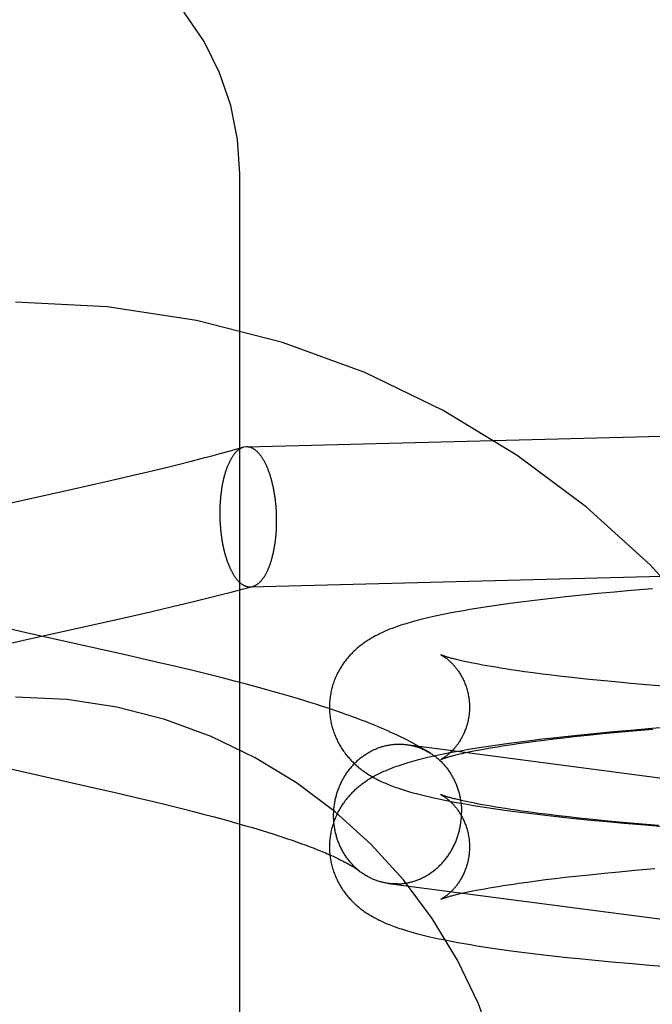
# Model space of a CAD drawing. Header units: inches. Extents: x 0 to 278, y 0 to 180.
# Tile 43 of 76: x 96.379 to 96.556, y 91.763 to 92.037. Entities that reach past the tile are written whole.
import ezdxf

# ---------------------------------------------------------------- set-up
doc = ezdxf.new("R2010")
doc.units = ezdxf.units.IN
doc.header["$LTSCALE"] = 15.310625
doc.header["$MEASUREMENT"] = 0
doc.linetypes.add('HIDDEN', pattern=[0.2, 0.1, -0.1])
doc.layers.add('DEFAULT_2', color=8, linetype='HIDDEN')

msp = doc.modelspace()

# ---------------------------------------------------------------- linework, layer by layer
at = {"layer": 'DEFAULT_2', "color": 8, "linetype": 'HIDDEN'}
for p, q in [((96.44064, 91.25123), (96.44064, 91.99428)), ((96.44245, 91.91825), (96.64987, 91.92362)), ((96.44003, 91.91766), (96.43756, 91.91697)), ((96.44162, 91.91812), (96.44003, 91.91766)), ((96.44245, 91.91825), (96.44162, 91.91812)), ((96.42979, 91.91488), (96.4271, 91.91418)), ((96.43243, 91.91557), (96.42979, 91.91488)), ((96.43502, 91.91627), (96.43243, 91.91557)), ((96.43756, 91.91697), (96.43502, 91.91627)), ((96.41971, 91.91234), (96.41497, 91.91119)), ((96.42344, 91.91326), (96.41971, 91.91234)), ((96.4271, 91.91418), (96.42344, 91.91326)), ((96.41016, 91.91005), (96.40334, 91.90847)), ((96.41497, 91.91119), (96.41016, 91.91005)), ((96.40334, 91.90847), (96.3935, 91.90625)), ((96.3935, 91.90625), (96.37124, 91.90127)), ((96.44346, 91.87926), (96.65088, 91.88463)), ((96.44123, 91.87857), (96.44423, 91.87937)), ((96.44346, 91.87926), (96.44423, 91.87937)), ((96.43106, 91.87598), (96.43514, 91.877)), ((96.43514, 91.877), (96.4382, 91.87778)), ((96.4382, 91.87778), (96.44123, 91.87857)), ((96.53147, 91.87647), (96.52824, 91.87611)), ((96.53587, 91.87693), (96.53147, 91.87647)), ((96.54037, 91.87737), (96.53587, 91.87693)), ((96.54497, 91.8778), (96.54037, 91.87737)), ((96.54965, 91.87822), (96.54497, 91.8778)), ((96.55562, 91.87872), (96.54965, 91.87822)), ((96.41569, 91.87232), (96.42183, 91.87375)), ((96.42183, 91.87375), (96.42696, 91.87498)), ((96.42696, 91.87498), (96.43106, 91.87598)), ((96.50834, 91.8735), (96.50651, 91.87321)), ((96.5102, 91.87379), (96.50834, 91.8735)), ((96.51209, 91.87406), (96.5102, 91.87379)), ((96.514, 91.87434), (96.51209, 91.87406)), ((96.51595, 91.8746), (96.514, 91.87434)), ((96.51892, 91.875), (96.51595, 91.8746)), ((96.52196, 91.87538), (96.51892, 91.875)), ((96.52507, 91.87575), (96.52196, 91.87538)), ((96.52824, 91.87611), (96.52507, 91.87575)), ((96.40757, 91.87046), (96.41569, 91.87232)), ((96.5012, 91.8723), (96.49946, 91.87198)), ((96.50294, 91.87261), (96.5012, 91.8723)), ((96.50471, 91.87292), (96.50294, 91.87261)), ((96.50651, 91.87321), (96.50471, 91.87292)), ((96.38076, 91.86656), (96.37476, 91.86793)), ((96.40949, 91.86012), (96.38076, 91.86656)), ((96.37399, 91.86291), (96.37995, 91.86427)), ((96.41661, 91.85849), (96.40949, 91.86012)), ((96.42275, 91.85704), (96.41661, 91.85849)), ((96.42788, 91.85581), (96.42275, 91.85704)), ((96.5041, 91.85828), (96.50321, 91.85847)), ((96.50505, 91.85808), (96.5041, 91.85828)), ((96.50605, 91.85788), (96.50505, 91.85808)), ((96.50712, 91.85768), (96.50605, 91.85788)), ((96.50824, 91.85747), (96.50712, 91.85768)), ((96.50941, 91.85726), (96.50824, 91.85747)), ((96.51065, 91.85704), (96.50941, 91.85726)), ((96.51193, 91.85683), (96.51065, 91.85704)), ((96.43197, 91.85481), (96.42788, 91.85581)), ((96.43605, 91.85378), (96.43197, 91.85481)), ((96.51327, 91.85661), (96.51193, 91.85683)), ((96.51467, 91.85639), (96.51327, 91.85661)), ((96.51611, 91.85617), (96.51467, 91.85639)), ((96.5176, 91.85595), (96.51611, 91.85617)), ((96.51994, 91.85562), (96.5176, 91.85595)), ((96.52238, 91.85529), (96.51994, 91.85562)), ((96.52492, 91.85497), (96.52238, 91.85529)), ((96.52756, 91.85464), (96.52492, 91.85497)), ((96.53029, 91.85432), (96.52756, 91.85464)), ((96.53311, 91.854), (96.53029, 91.85432)), ((96.4391, 91.853), (96.43605, 91.85378)), ((96.44213, 91.8522), (96.4391, 91.853)), ((96.44514, 91.8514), (96.44213, 91.8522)), ((96.53701, 91.85357), (96.53311, 91.854)), ((96.54105, 91.85316), (96.53701, 91.85357)), ((96.54522, 91.85275), (96.54105, 91.85316)), ((96.54952, 91.85236), (96.54522, 91.85275)), ((96.55393, 91.85197), (96.54952, 91.85236)), ((96.55959, 91.8515), (96.55393, 91.85197)), ((96.44813, 91.85058), (96.44514, 91.8514)), ((96.45012, 91.85002), (96.44813, 91.85058)), ((96.45209, 91.84946), (96.45012, 91.85002)), ((96.45404, 91.8489), (96.45209, 91.84946)), ((96.45599, 91.84832), (96.45404, 91.8489)), ((96.45792, 91.84774), (96.45599, 91.84832)), ((96.45984, 91.84715), (96.45792, 91.84774)), ((96.46175, 91.84655), (96.45984, 91.84715)), ((96.46364, 91.84594), (96.46175, 91.84655)), ((96.46552, 91.84532), (96.46364, 91.84594)), ((96.46738, 91.84469), (96.46552, 91.84532)), ((96.5356, 91.83796), (96.53118, 91.8375)), ((96.53367, 91.83753), (96.53758, 91.83795)), ((96.54012, 91.83841), (96.5356, 91.83796)), ((96.53758, 91.83795), (96.54163, 91.83837)), ((96.54473, 91.83885), (96.54012, 91.83841)), ((96.54163, 91.83837), (96.54581, 91.83877)), ((96.54944, 91.83927), (96.54473, 91.83885)), ((96.54581, 91.83877), (96.55011, 91.83917)), ((96.55543, 91.83977), (96.54944, 91.83927)), ((96.55011, 91.83917), (96.55565, 91.83965)), ((96.56154, 91.84025), (96.55543, 91.83977)), ((96.48703, 91.8353), (96.69099, 91.80858)), ((96.51174, 91.83508), (96.50985, 91.8348)), ((96.51366, 91.83535), (96.51174, 91.83508)), ((96.51561, 91.83562), (96.51366, 91.83535)), ((96.51372, 91.83493), (96.51512, 91.83515)), ((96.51512, 91.83515), (96.51658, 91.83536)), ((96.51859, 91.83602), (96.51561, 91.83562)), ((96.51658, 91.83536), (96.51809, 91.83558)), ((96.51809, 91.83558), (96.52043, 91.83591)), ((96.52164, 91.8364), (96.51859, 91.83602)), ((96.52043, 91.83591), (96.52289, 91.83624)), ((96.52476, 91.83678), (96.52164, 91.8364)), ((96.52289, 91.83624), (96.52544, 91.83657)), ((96.52794, 91.83714), (96.52476, 91.83678)), ((96.52544, 91.83657), (96.52809, 91.83689)), ((96.53118, 91.8375), (96.52794, 91.83714)), ((96.52809, 91.83689), (96.53084, 91.83721)), ((96.53084, 91.83721), (96.53367, 91.83753)), ((96.50082, 91.8333), (96.49908, 91.83297)), ((96.50257, 91.83361), (96.50082, 91.8333)), ((96.50188, 91.83269), (96.50267, 91.83287)), ((96.50434, 91.83392), (96.50257, 91.83361)), ((96.50267, 91.83287), (96.50351, 91.83306)), ((96.50351, 91.83306), (96.50442, 91.83325)), ((96.50615, 91.83422), (96.50434, 91.83392)), ((96.50442, 91.83325), (96.50538, 91.83345)), ((96.50538, 91.83345), (96.50641, 91.83365)), ((96.50798, 91.83451), (96.50615, 91.83422)), ((96.50641, 91.83365), (96.50749, 91.83386)), ((96.50749, 91.83386), (96.50862, 91.83407)), ((96.50985, 91.8348), (96.50798, 91.83451)), ((96.50862, 91.83407), (96.50981, 91.83428)), ((96.50981, 91.83428), (96.51106, 91.8345)), ((96.51106, 91.8345), (96.51236, 91.83471)), ((96.51236, 91.83471), (96.51372, 91.83493)), ((96.36984, 91.83007), (96.39803, 91.82375)), ((96.39803, 91.82375), (96.40591, 91.82195)), ((96.40591, 91.82195), (96.41175, 91.82059)), ((96.41175, 91.82059), (96.41656, 91.81945)), ((96.41656, 91.81945), (96.42035, 91.81852)), ((96.50216, 91.81899), (96.50393, 91.81868)), ((96.5041, 91.81935), (96.50321, 91.81954)), ((96.50393, 91.81868), (96.50572, 91.81838)), ((96.50504, 91.81915), (96.5041, 91.81935)), ((96.50605, 91.81895), (96.50504, 91.81915)), ((96.50711, 91.81874), (96.50605, 91.81895)), ((96.50823, 91.81854), (96.50711, 91.81874)), ((96.42035, 91.81852), (96.42408, 91.8176)), ((96.42408, 91.8176), (96.42773, 91.81667)), ((96.42773, 91.81667), (96.43042, 91.81597)), ((96.43042, 91.81597), (96.43306, 91.81528)), ((96.50572, 91.81838), (96.50755, 91.81809)), ((96.50755, 91.81809), (96.5094, 91.8178)), ((96.50941, 91.81832), (96.50823, 91.81854)), ((96.5094, 91.8178), (96.51128, 91.81752)), ((96.51064, 91.81811), (96.50941, 91.81832)), ((96.51193, 91.81789), (96.51064, 91.81811)), ((96.51128, 91.81752), (96.51319, 91.81725)), ((96.51327, 91.81768), (96.51193, 91.81789)), ((96.51319, 91.81725), (96.51513, 91.81698)), ((96.51466, 91.81746), (96.51327, 91.81768)), ((96.5161, 91.81724), (96.51466, 91.81746)), ((96.51513, 91.81698), (96.51809, 91.81658)), ((96.5176, 91.81702), (96.5161, 91.81724)), ((96.51914, 91.8168), (96.5176, 91.81702)), ((96.51809, 91.81658), (96.52112, 91.81619)), ((96.52154, 91.81647), (96.51914, 91.8168)), ((96.52112, 91.81619), (96.52422, 91.81582)), ((96.52405, 91.81614), (96.52154, 91.81647)), ((96.52666, 91.81582), (96.52405, 91.81614)), ((96.52422, 91.81582), (96.52738, 91.81545)), ((96.52936, 91.81549), (96.52666, 91.81582)), ((96.43306, 91.81528), (96.43565, 91.81458)), ((96.43565, 91.81458), (96.43817, 91.81388)), ((96.43817, 91.81388), (96.44064, 91.81318)), ((96.44064, 91.81318), (96.44225, 91.81272)), ((96.52738, 91.81545), (96.53061, 91.81509)), ((96.53215, 91.81517), (96.52936, 91.81549)), ((96.53061, 91.81509), (96.53389, 91.81475)), ((96.53503, 91.81485), (96.53215, 91.81517)), ((96.53389, 91.81475), (96.53836, 91.81429)), ((96.539, 91.81443), (96.53503, 91.81485)), ((96.53836, 91.81429), (96.54293, 91.81385)), ((96.54311, 91.81402), (96.539, 91.81443)), ((96.54293, 91.81385), (96.54759, 91.81343)), ((96.54735, 91.81362), (96.54311, 91.81402)), ((96.5517, 91.81323), (96.54735, 91.81362)), ((96.54759, 91.81343), (96.55353, 91.81292)), ((96.55729, 91.81275), (96.5517, 91.81323)), ((96.44225, 91.81272), (96.44382, 91.81226)), ((96.44382, 91.81226), (96.44537, 91.8118)), ((96.44537, 91.8118), (96.44688, 91.81134)), ((96.44688, 91.81134), (96.44835, 91.81088)), ((96.44835, 91.81088), (96.4498, 91.81043)), ((96.4498, 91.81043), (96.4512, 91.80998)), ((96.55353, 91.81292), (96.55959, 91.81243)), ((96.4512, 91.80998), (96.45257, 91.80953)), ((96.45257, 91.80953), (96.4539, 91.80908)), ((96.4539, 91.80908), (96.45519, 91.80864)), ((96.45519, 91.80864), (96.45644, 91.8082)), ((96.45644, 91.8082), (96.45765, 91.80777)), ((96.45765, 91.80777), (96.45882, 91.80734)), ((96.45882, 91.80734), (96.45994, 91.80692)), ((96.45994, 91.80692), (96.46102, 91.80651)), ((96.53804, 91.79907), (96.54211, 91.79948)), ((96.54211, 91.79948), (96.54632, 91.79988)), ((96.54632, 91.79988), (96.55065, 91.80028)), ((96.55065, 91.80028), (96.55621, 91.80076)), ((96.48204, 91.79663), (96.69984, 91.76808)), ((96.51687, 91.79647), (96.51839, 91.79669)), ((96.51839, 91.79669), (96.52076, 91.79702)), ((96.52076, 91.79702), (96.52323, 91.79735)), ((96.52323, 91.79735), (96.52581, 91.79768)), ((96.52581, 91.79768), (96.52848, 91.798)), ((96.52848, 91.798), (96.53125, 91.79833)), ((96.53125, 91.79833), (96.5341, 91.79865)), ((96.5341, 91.79865), (96.53804, 91.79907)), ((96.502, 91.79379), (96.5028, 91.79397)), ((96.5028, 91.79397), (96.50366, 91.79416)), ((96.50366, 91.79416), (96.50458, 91.79435)), ((96.50458, 91.79435), (96.50555, 91.79455)), ((96.50555, 91.79455), (96.50659, 91.79476)), ((96.50659, 91.79476), (96.50768, 91.79496)), ((96.50768, 91.79496), (96.50883, 91.79517)), ((96.50883, 91.79517), (96.51004, 91.79539)), ((96.51004, 91.79539), (96.5113, 91.7956)), ((96.5113, 91.7956), (96.51261, 91.79582)), ((96.51261, 91.79582), (96.51398, 91.79604)), ((96.51398, 91.79604), (96.5154, 91.79625)), ((96.5154, 91.79625), (96.51687, 91.79647)), ((96.50134, 91.78021), (96.50309, 91.77989)), ((96.50309, 91.77989), (96.50488, 91.77959)), ((96.50488, 91.77959), (96.50669, 91.77929)), ((96.50669, 91.77929), (96.50853, 91.779)), ((96.50853, 91.779), (96.5104, 91.77872)), ((96.5104, 91.77872), (96.51229, 91.77844)), ((96.51229, 91.77844), (96.51422, 91.77817)), ((96.51422, 91.77817), (96.51618, 91.7779)), ((96.51618, 91.7779), (96.51917, 91.77751)), ((96.51917, 91.77751), (96.52222, 91.77713)), ((96.52222, 91.77713), (96.52534, 91.77675)), ((96.52534, 91.77675), (96.52853, 91.77639)), ((96.52853, 91.77639), (96.53178, 91.77604)), ((96.53178, 91.77604), (96.53509, 91.77569)), ((96.53509, 91.77569), (96.53959, 91.77524)), ((96.53959, 91.77524), (96.54418, 91.77481)), ((96.54418, 91.77481), (96.54887, 91.77438)), ((96.54887, 91.77438), (96.55484, 91.77388)), ((96.55484, 91.77388), (96.56093, 91.77339))]:
    msp.add_line(p, q, dxfattribs=at)
for points in [[(96.44064, 91.99428), (96.44, 92.00389), (96.4381, 92.01334), (96.43497, 92.02248), (96.43065, 92.03114), (96.42522, 92.03919), (96.41877, 92.04647), (96.41139, 92.05286), (96.40323, 92.05826), (96.39442, 92.06256), (96.3851, 92.06568), (96.37546, 92.06758), (96.36564, 92.06821)], [(96.44162, 91.91812), (96.44153, 91.91809), (96.44141, 91.91805), (96.44129, 91.918), (96.44118, 91.91795), (96.44106, 91.9179), (96.44094, 91.91784), (96.44083, 91.91778), (96.44071, 91.91772), (96.4406, 91.91765), (96.44048, 91.91757), (96.44037, 91.91749), (96.44026, 91.91741), (96.44015, 91.91732), (96.44003, 91.91723), (96.43992, 91.91713), (96.43981, 91.91703), (96.4397, 91.91693), (96.4396, 91.91682), (96.43949, 91.91671), (96.43938, 91.91659), (96.43927, 91.91647), (96.43917, 91.91635), (96.43906, 91.91622), (96.43896, 91.91609), (96.43886, 91.91595), (96.43876, 91.91581), (96.43865, 91.91566), (96.43855, 91.91552), (96.43846, 91.91536), (96.43836, 91.91521), (96.43826, 91.91505), (96.43816, 91.91488), (96.43807, 91.91472), (96.43798, 91.91455), (96.43788, 91.91437), (96.43779, 91.91419), (96.4377, 91.91401), (96.43761, 91.91383), (96.43753, 91.91364), (96.43744, 91.91345), (96.43735, 91.91325), (96.43727, 91.91305), (96.43719, 91.91285), (96.43711, 91.91265), (96.43703, 91.91244), (96.43695, 91.91223), (96.43687, 91.91201), (96.43679, 91.9118), (96.43672, 91.91157), (96.43665, 91.91135), (96.43657, 91.91113), (96.4365, 91.9109), (96.43644, 91.91067), (96.43637, 91.91043), (96.4363, 91.91019), (96.43624, 91.90995), (96.43618, 91.90971), (96.43611, 91.90947), (96.43606, 91.90922), (96.436, 91.90897), (96.43594, 91.90872), (96.43589, 91.90846), (96.43583, 91.90821), (96.43578, 91.90795), (96.43573, 91.90769), (96.43568, 91.90743), (96.43564, 91.90716), (96.43559, 91.90689), (96.43555, 91.90663), (96.43551, 91.90636), (96.43547, 91.90608), (96.43543, 91.90581), (96.43539, 91.90553), (96.43536, 91.90526), (96.43532, 91.90498), (96.43529, 91.9047), (96.43526, 91.90442), (96.43524, 91.90414), (96.43521, 91.90385), (96.43519, 91.90357), (96.43516, 91.90328), (96.43514, 91.903), (96.43512, 91.90271), (96.43511, 91.90242), (96.43509, 91.90213), (96.43508, 91.90184), (96.43507, 91.90155), (96.43506, 91.90126), (96.43505, 91.90096), (96.43504, 91.90067), (96.43504, 91.90038), (96.43503, 91.90008), (96.43503, 91.89979)], [(96.45088, 91.89771), (96.45088, 91.89801), (96.45087, 91.8983), (96.45087, 91.8986), (96.45086, 91.89889), (96.45086, 91.89919), (96.45085, 91.89948), (96.45083, 91.89977), (96.45082, 91.90007), (96.4508, 91.90036), (96.45079, 91.90065), (96.45077, 91.90095), (96.45075, 91.90124), (96.45073, 91.90153), (96.4507, 91.90182), (96.45068, 91.90211), (96.45065, 91.9024), (96.45062, 91.90269), (96.45059, 91.90298), (96.45055, 91.90327), (96.45052, 91.90355), (96.45048, 91.90384), (96.45044, 91.90412), (96.4504, 91.9044), (96.45036, 91.90468), (96.45032, 91.90496), (96.45027, 91.90524), (96.45023, 91.90552), (96.45018, 91.9058), (96.45013, 91.90607), (96.45008, 91.90634), (96.45003, 91.90661), (96.44997, 91.90688), (96.44991, 91.90715), (96.44986, 91.90741), (96.4498, 91.90767), (96.44974, 91.90794), (96.44967, 91.90819), (96.44961, 91.90845), (96.44954, 91.9087), (96.44948, 91.90896), (96.44941, 91.90921), (96.44934, 91.90945), (96.44926, 91.9097), (96.44919, 91.90994), (96.44912, 91.91018), (96.44904, 91.91042), (96.44896, 91.91065), (96.44889, 91.91088), (96.44881, 91.91111), (96.44872, 91.91134), (96.44864, 91.91156), (96.44856, 91.91178), (96.44847, 91.912), (96.44839, 91.91221), (96.4483, 91.91243), (96.44821, 91.91263), (96.44812, 91.91284), (96.44803, 91.91304), (96.44794, 91.91324), (96.44784, 91.91344), (96.44775, 91.91363), (96.44765, 91.91382), (96.44755, 91.914), (96.44746, 91.91418), (96.44736, 91.91436), (96.44726, 91.91454), (96.44716, 91.91471), (96.44705, 91.91487), (96.44695, 91.91504), (96.44685, 91.9152), (96.44674, 91.91535), (96.44664, 91.91551), (96.44653, 91.91566), (96.44642, 91.9158), (96.44632, 91.91594), (96.44621, 91.91608), (96.4461, 91.91621), (96.44599, 91.91634), (96.44588, 91.91647), (96.44576, 91.91659), (96.44565, 91.9167), (96.44554, 91.91682), (96.44543, 91.91692), (96.44531, 91.91703), (96.4452, 91.91713), (96.44508, 91.91723), (96.44497, 91.91732), (96.44485, 91.9174), (96.44474, 91.91749), (96.44462, 91.91757), (96.4445, 91.91764), (96.44438, 91.91771), (96.44427, 91.91778), (96.44415, 91.91784), (96.44403, 91.9179), (96.44391, 91.91795), (96.44379, 91.918), (96.44367, 91.91805), (96.44355, 91.91809), (96.44343, 91.91812), (96.44331, 91.91815), (96.44319, 91.91818), (96.44308, 91.9182), (96.44296, 91.91822), (96.44284, 91.91823), (96.44272, 91.91824), (96.4426, 91.91825), (96.44248, 91.91825)], [(96.43503, 91.89979), (96.43503, 91.8995), (96.43504, 91.8992), (96.43504, 91.89891), (96.43505, 91.89861), (96.43506, 91.89832), (96.43507, 91.89802), (96.43508, 91.89773), (96.43509, 91.89744), (96.43511, 91.89714), (96.43512, 91.89685), (96.43514, 91.89656), (96.43516, 91.89626), (96.43519, 91.89597), (96.43521, 91.89568), (96.43524, 91.89539), (96.43526, 91.8951), (96.43529, 91.89481), (96.43532, 91.89452), (96.43536, 91.89424), (96.43539, 91.89395), (96.43543, 91.89367), (96.43547, 91.89338), (96.43551, 91.8931), (96.43555, 91.89282), (96.43559, 91.89254), (96.43564, 91.89226), (96.43568, 91.89198), (96.43573, 91.89171), (96.43578, 91.89144), (96.43583, 91.89116), (96.43589, 91.89089), (96.43594, 91.89062), (96.436, 91.89036), (96.43606, 91.89009), (96.43611, 91.88983), (96.43618, 91.88957), (96.43624, 91.88931), (96.4363, 91.88905), (96.43637, 91.8888), (96.43644, 91.88855), (96.4365, 91.8883), (96.43657, 91.88805), (96.43665, 91.88781), (96.43672, 91.88756), (96.43679, 91.88732), (96.43687, 91.88709), (96.43695, 91.88685), (96.43703, 91.88662), (96.43711, 91.88639), (96.43719, 91.88617), (96.43727, 91.88594), (96.43735, 91.88572), (96.43744, 91.8855), (96.43753, 91.88529), (96.43761, 91.88508), (96.4377, 91.88487), (96.43779, 91.88466), (96.43788, 91.88446), (96.43798, 91.88426), (96.43807, 91.88407), (96.43816, 91.88388), (96.43826, 91.88369), (96.43836, 91.8835), (96.43846, 91.88332), (96.43855, 91.88314), (96.43865, 91.88297), (96.43876, 91.8828), (96.43886, 91.88263), (96.43896, 91.88247), (96.43906, 91.88231), (96.43917, 91.88215), (96.43927, 91.882), (96.43938, 91.88185), (96.43949, 91.8817), (96.4396, 91.88156), (96.4397, 91.88143), (96.43981, 91.88129), (96.43992, 91.88116), (96.44003, 91.88104), (96.44015, 91.88092), (96.44026, 91.8808), (96.44037, 91.88069), (96.44048, 91.88058), (96.4406, 91.88048), (96.44071, 91.88038), (96.44083, 91.88028), (96.44094, 91.88019), (96.44106, 91.8801), (96.44118, 91.88002), (96.44129, 91.87994), (96.44141, 91.87986), (96.44153, 91.87979), (96.44165, 91.87973), (96.44176, 91.87966), (96.44188, 91.87961), (96.442, 91.87955), (96.44212, 91.8795), (96.44224, 91.87946), (96.44236, 91.87942), (96.44248, 91.87938), (96.4426, 91.87935), (96.44272, 91.87933), (96.44284, 91.8793), (96.44296, 91.87929), (96.44308, 91.87927), (96.44319, 91.87926), (96.44331, 91.87926), (96.44343, 91.87926)], [(96.44423, 91.87937), (96.44427, 91.87938), (96.44438, 91.87942), (96.4445, 91.87946), (96.44462, 91.8795), (96.44474, 91.87955), (96.44485, 91.8796), (96.44497, 91.87966), (96.44508, 91.87972), (96.4452, 91.87979), (96.44531, 91.87986), (96.44543, 91.87993), (96.44554, 91.88001), (96.44565, 91.88009), (96.44576, 91.88018), (96.44588, 91.88027), (96.44599, 91.88037), (96.4461, 91.88047), (96.44621, 91.88057), (96.44632, 91.88068), (96.44642, 91.8808), (96.44653, 91.88091), (96.44664, 91.88103), (96.44674, 91.88116), (96.44685, 91.88129), (96.44695, 91.88142), (96.44705, 91.88156), (96.44716, 91.8817), (96.44726, 91.88184), (96.44736, 91.88199), (96.44746, 91.88214), (96.44755, 91.8823), (96.44765, 91.88246), (96.44775, 91.88262), (96.44784, 91.88279), (96.44794, 91.88296), (96.44803, 91.88313), (96.44812, 91.88331), (96.44821, 91.88349), (96.4483, 91.88368), (96.44839, 91.88387), (96.44847, 91.88406), (96.44856, 91.88425), (96.44864, 91.88445), (96.44872, 91.88465), (96.44881, 91.88486), (96.44889, 91.88507), (96.44896, 91.88528), (96.44904, 91.88549), (96.44912, 91.88571), (96.44919, 91.88593), (96.44926, 91.88615), (96.44934, 91.88638), (96.44941, 91.88661), (96.44948, 91.88684), (96.44954, 91.88707), (96.44961, 91.88731), (96.44967, 91.88755), (96.44974, 91.88779), (96.4498, 91.88804), (96.44986, 91.88828), (96.44991, 91.88853), (96.44997, 91.88879), (96.45003, 91.88904), (96.45008, 91.8893), (96.45013, 91.88956), (96.45018, 91.88982), (96.45023, 91.89008), (96.45027, 91.89034), (96.45032, 91.89061), (96.45036, 91.89088), (96.4504, 91.89115), (96.45044, 91.89142), (96.45048, 91.89169), (96.45052, 91.89197), (96.45055, 91.89225), (96.45059, 91.89252), (96.45062, 91.8928), (96.45065, 91.89309), (96.45068, 91.89337), (96.4507, 91.89365), (96.45073, 91.89394), (96.45075, 91.89422), (96.45077, 91.89451), (96.45079, 91.8948), (96.4508, 91.89509), (96.45082, 91.89538), (96.45083, 91.89567), (96.45085, 91.89596), (96.45086, 91.89625), (96.45086, 91.89654), (96.45087, 91.89683), (96.45087, 91.89713), (96.45088, 91.89742), (96.45088, 91.89771)], [(96.49946, 91.87198), (96.49859, 91.87181), (96.49771, 91.87163), (96.49683, 91.87145), (96.49595, 91.87127), (96.49508, 91.87108), (96.49423, 91.87089), (96.4934, 91.87071), (96.4926, 91.87052), (96.49183, 91.87033), (96.49109, 91.87015), (96.49038, 91.86997), (96.48969, 91.86978), (96.48903, 91.86961), (96.48839, 91.86943), (96.48777, 91.86925), (96.48718, 91.86907), (96.4866, 91.8689), (96.48604, 91.86872), (96.4855, 91.86854), (96.48497, 91.86837), (96.48447, 91.8682), (96.48398, 91.86802), (96.4835, 91.86785), (96.48304, 91.86768), (96.4826, 91.86751), (96.48216, 91.86733), (96.48174, 91.86716), (96.48132, 91.86699), (96.48092, 91.86681), (96.48052, 91.86663), (96.48014, 91.86646), (96.47976, 91.86628), (96.47939, 91.8661), (96.47903, 91.86592), (96.47868, 91.86574), (96.47833, 91.86556), (96.47799, 91.86537), (96.47766, 91.86518), (96.47733, 91.865), (96.47701, 91.86481), (96.4767, 91.86462), (96.47639, 91.86442), (96.47609, 91.86423), (96.4758, 91.86404), (96.47551, 91.86384), (96.47523, 91.86364), (96.47495, 91.86344), (96.47467, 91.86323), (96.4744, 91.86303), (96.47412, 91.86281), (96.47386, 91.8626), (96.47359, 91.86238), (96.47333, 91.86215), (96.47306, 91.86193), (96.4728, 91.86169), (96.47254, 91.86145), (96.47229, 91.86121), (96.47204, 91.86096), (96.47179, 91.86071), (96.47154, 91.86045), (96.4713, 91.8602), (96.47107, 91.85993), (96.47084, 91.85967), (96.47061, 91.8594), (96.47038, 91.85913), (96.47016, 91.85885), (96.46995, 91.85857), (96.46973, 91.85828), (96.46952, 91.85799), (96.46932, 91.85769), (96.46912, 91.8574), (96.46892, 91.85709), (96.46873, 91.85678), (96.46854, 91.85647), (96.46836, 91.85616), (96.46818, 91.85584), (96.46801, 91.85551), (96.46784, 91.85518), (96.46768, 91.85485), (96.46752, 91.85452), (96.46737, 91.85418), (96.46722, 91.85383), (96.46708, 91.85349), (96.46694, 91.85314), (96.46681, 91.85279), (96.46669, 91.85243), (96.46657, 91.85207), (96.46646, 91.85171), (96.46636, 91.85135), (96.46626, 91.85098), (96.46617, 91.85061), (96.46608, 91.85024), (96.466, 91.84987), (96.46593, 91.8495), (96.46587, 91.84912), (96.46581, 91.84875), (96.46576, 91.84837), (96.46571, 91.84799), (96.46567, 91.84761), (96.46564, 91.84723), (96.46562, 91.84685), (96.4656, 91.84647), (96.46559, 91.84609), (96.46559, 91.84573)], [(96.37995, 91.86427), (96.39377, 91.86737), (96.40757, 91.87046)], [(96.49662, 91.8603), (96.49661, 91.86031), (96.49662, 91.8603), (96.49663, 91.8603), (96.49665, 91.86029), (96.49668, 91.86027), (96.49672, 91.86025), (96.49676, 91.86023), (96.4968, 91.86021), (96.49685, 91.86018), (96.49691, 91.86015), (96.49697, 91.86011), (96.49704, 91.86008), (96.49711, 91.86003), (96.49719, 91.85999), (96.49726, 91.85994), (96.49735, 91.85989), (96.49743, 91.85983), (96.49753, 91.85977), (96.49762, 91.85971), (96.49772, 91.85964), (96.49782, 91.85957), (96.49792, 91.8595), (96.49803, 91.85942), (96.49814, 91.85934), (96.49825, 91.85925), (96.49837, 91.85916), (96.49848, 91.85906), (96.4986, 91.85897), (96.49873, 91.85886), (96.49885, 91.85875), (96.49898, 91.85864), (96.49911, 91.85853), (96.49924, 91.8584), (96.49937, 91.85828), (96.49951, 91.85815), (96.49965, 91.85801), (96.49978, 91.85787), (96.49992, 91.85772), (96.50007, 91.85757), (96.50021, 91.85741), (96.50035, 91.85725), (96.5005, 91.85708), (96.50065, 91.8569), (96.50079, 91.85672), (96.50094, 91.85653), (96.50109, 91.85634), (96.50124, 91.85614), (96.50139, 91.85593), (96.50153, 91.85572), (96.50168, 91.8555), (96.50183, 91.85527), (96.50197, 91.85504), (96.50212, 91.8548), (96.50226, 91.85456), (96.5024, 91.8543), (96.50254, 91.85405), (96.50268, 91.85378), (96.50281, 91.85351), (96.50295, 91.85323), (96.50307, 91.85295), (96.5032, 91.85266), (96.50332, 91.85237), (96.50343, 91.85207), (96.50355, 91.85176), (96.50365, 91.85145), (96.50376, 91.85114), (96.50385, 91.85082), (96.50395, 91.8505), (96.50403, 91.85017), (96.50411, 91.84984), (96.50419, 91.84951), (96.50426, 91.84917), (96.50432, 91.84884), (96.50438, 91.84849), (96.50443, 91.84815), (96.50447, 91.84781), (96.50451, 91.84746), (96.50454, 91.84711), (96.50456, 91.84676), (96.50458, 91.84641), (96.50459, 91.84606), (96.50459, 91.84573)], [(96.50321, 91.85847), (96.50239, 91.85866), (96.50199, 91.85875), (96.50162, 91.85884), (96.50126, 91.85892), (96.50091, 91.85901), (96.50058, 91.85909), (96.50026, 91.85917), (96.49996, 91.85925), (96.49967, 91.85933), (96.4994, 91.8594), (96.49914, 91.85948), (96.49889, 91.85955), (96.49866, 91.85961), (96.49845, 91.85968), (96.49824, 91.85974), (96.49805, 91.8598), (96.49788, 91.85985), (96.49771, 91.85991), (96.49756, 91.85995), (96.49743, 91.86), (96.4973, 91.86005), (96.49718, 91.86009), (96.49708, 91.86012), (96.49699, 91.86016), (96.49691, 91.86019), (96.49684, 91.86021), (96.49678, 91.86024), (96.49673, 91.86026), (96.49669, 91.86027), (96.49665, 91.86029), (96.49663, 91.8603), (96.49663, 91.8603)], [(96.46559, 91.84573), (96.46559, 91.84538), (96.4656, 91.845), (96.46562, 91.84461), (96.46564, 91.84423), (96.46568, 91.84385), (96.46571, 91.84347), (96.46576, 91.84309), (96.46581, 91.84271), (96.46587, 91.84233), (96.46593, 91.84196), (96.46601, 91.84158), (96.46609, 91.84121), (96.46617, 91.84084), (96.46626, 91.84047), (96.46636, 91.8401), (96.46647, 91.83974), (96.46658, 91.83938), (96.4667, 91.83902), (96.46682, 91.83866), (96.46695, 91.83831), (96.46709, 91.83796), (96.46723, 91.83761), (96.46738, 91.83727), (96.46753, 91.83693), (96.46769, 91.83659), (96.46785, 91.83626), (96.46802, 91.83593), (96.46819, 91.8356), (96.46837, 91.83528), (96.46856, 91.83497), (96.46875, 91.83465), (96.46894, 91.83435), (96.46914, 91.83404), (96.46934, 91.83374), (96.46954, 91.83345), (96.46976, 91.83316), (96.46997, 91.83287), (96.47019, 91.83259), (96.47041, 91.83231), (96.47063, 91.83203), (96.47086, 91.83177), (96.4711, 91.8315), (96.47133, 91.83124), (96.47158, 91.83098), (96.47182, 91.83072), (96.47207, 91.83047), (96.47232, 91.83023), (96.47258, 91.82998), (96.47284, 91.82974), (96.4731, 91.82951), (96.47337, 91.82928), (96.47363, 91.82905), (96.4739, 91.82883), (96.47417, 91.82862), (96.47444, 91.82841), (96.47472, 91.8282), (96.47499, 91.828), (96.47527, 91.82779), (96.47556, 91.82759), (96.47585, 91.8274), (96.47615, 91.8272), (96.47645, 91.82701), (96.47676, 91.82682), (96.47707, 91.82662), (96.4774, 91.82644), (96.47772, 91.82625), (96.47806, 91.82606), (96.4784, 91.82588), (96.47875, 91.82569), (96.47911, 91.82551), (96.47947, 91.82533), (96.47984, 91.82515), (96.48022, 91.82497), (96.48061, 91.82479), (96.48101, 91.82462), (96.48141, 91.82444), (96.48183, 91.82427), (96.48226, 91.82409), (96.4827, 91.82392), (96.48315, 91.82375), (96.48362, 91.82358), (96.4841, 91.8234), (96.48459, 91.82323), (96.4851, 91.82306), (96.48563, 91.82288), (96.48617, 91.82271), (96.48674, 91.82253), (96.48732, 91.82235), (96.48792, 91.82218), (96.48854, 91.822), (96.48918, 91.82182), (96.48985, 91.82164), (96.49053, 91.82146), (96.49124, 91.82128), (96.49198, 91.8211), (96.49274, 91.82092), (96.49352, 91.82073), (96.49433, 91.82055), (96.49517, 91.82037), (96.49602, 91.82018), (96.49689, 91.82), (96.49777, 91.81982), (96.49865, 91.81965), (96.49954, 91.81948), (96.50041, 91.81931), (96.50216, 91.81899)], [(96.49381, 91.83285), (96.49301, 91.83335), (96.49219, 91.83385), (96.49136, 91.83433), (96.49052, 91.83481), (96.48968, 91.83528), (96.48883, 91.83574), (96.48797, 91.83619), (96.48711, 91.83663), (96.48624, 91.83707), (96.48537, 91.83749), (96.48449, 91.83791), (96.48361, 91.83832), (96.48273, 91.83872), (96.48185, 91.83912), (96.48096, 91.8395), (96.48008, 91.83988), (96.47919, 91.84026), (96.4783, 91.84063), (96.47741, 91.84099), (96.47651, 91.84135), (96.47561, 91.8417), (96.47471, 91.84205), (96.47381, 91.84239), (96.4729, 91.84273), (96.47199, 91.84307), (96.47107, 91.8434), (96.47016, 91.84373), (96.46924, 91.84405), (96.46738, 91.84469)], [(96.50459, 91.84573), (96.50459, 91.84541), (96.50458, 91.84506), (96.50456, 91.84471), (96.50454, 91.84436), (96.50451, 91.84402), (96.50447, 91.84367), (96.50443, 91.84333), (96.50438, 91.84298), (96.50432, 91.84264), (96.50426, 91.8423), (96.50419, 91.84197), (96.50412, 91.84164), (96.50404, 91.84131), (96.50395, 91.84098), (96.50386, 91.84066), (96.50376, 91.84034), (96.50366, 91.84003), (96.50355, 91.83972), (96.50344, 91.83942), (96.50332, 91.83912), (96.5032, 91.83882), (96.50308, 91.83854), (96.50295, 91.83825), (96.50282, 91.83798), (96.50269, 91.8377), (96.50255, 91.83744), (96.50241, 91.83718), (96.50227, 91.83693), (96.50213, 91.83669), (96.50199, 91.83645), (96.50184, 91.83621), (96.50169, 91.83599), (96.50155, 91.83577), (96.5014, 91.83555), (96.50125, 91.83535), (96.5011, 91.83515), (96.50096, 91.83495), (96.50081, 91.83477), (96.50066, 91.83458), (96.50052, 91.83441), (96.50037, 91.83424), (96.50023, 91.83407), (96.50008, 91.83392), (96.49994, 91.83376), (96.4998, 91.83362), (96.49966, 91.83347), (96.49953, 91.83334), (96.49939, 91.83321), (96.49926, 91.83308), (96.49913, 91.83296), (96.499, 91.83284), (96.49887, 91.83273), (96.49874, 91.83262), (96.49862, 91.83252), (96.4985, 91.83242), (96.49838, 91.83232), (96.49827, 91.83223), (96.49815, 91.83215), (96.49805, 91.83206), (96.49794, 91.83198), (96.49783, 91.83191), (96.49773, 91.83184), (96.49764, 91.83177), (96.49754, 91.83171), (96.49745, 91.83165), (96.49736, 91.83159), (96.49728, 91.83154), (96.4972, 91.83149), (96.49712, 91.83144), (96.49705, 91.8314), (96.49698, 91.83136), (96.49692, 91.83132), (96.49687, 91.83129), (96.49681, 91.83126), (96.49677, 91.83124), (96.49672, 91.83122), (96.49669, 91.8312), (96.49666, 91.83118), (96.49664, 91.83117), (96.49662, 91.83117), (96.49661, 91.83116)], [(96.46675, 91.8155), (96.46675, 91.8158), (96.46676, 91.8161), (96.46677, 91.8164), (96.46679, 91.8167), (96.4668, 91.817), (96.46683, 91.8173), (96.46685, 91.8176), (96.46689, 91.81789), (96.46692, 91.81819), (96.46696, 91.81849), (96.46701, 91.81879), (96.46705, 91.81908), (96.46711, 91.81938), (96.46716, 91.81967), (96.46722, 91.81997), (96.46729, 91.82026), (96.46736, 91.82055), (96.46743, 91.82084), (96.46751, 91.82113), (96.46759, 91.82142), (96.46768, 91.82171), (96.46776, 91.822), (96.46786, 91.82228), (96.46795, 91.82256), (96.46806, 91.82284), (96.46816, 91.82312), (96.46827, 91.8234), (96.46838, 91.82368), (96.4685, 91.82395), (96.46862, 91.82422), (96.46874, 91.82449), (96.46887, 91.82476), (96.469, 91.82503), (96.46914, 91.82529), (96.46928, 91.82556), (96.46942, 91.82582), (96.46957, 91.82607), (96.46972, 91.82633), (96.46987, 91.82658), (96.47003, 91.82683), (96.47019, 91.82708), (96.47035, 91.82732), (96.47052, 91.82757), (96.47069, 91.82781), (96.47086, 91.82804), (96.47104, 91.82828), (96.47122, 91.82851), (96.4714, 91.82873), (96.47159, 91.82896), (96.47178, 91.82918), (96.47197, 91.8294), (96.47217, 91.82961), (96.47236, 91.82983), (96.47257, 91.83004), (96.47277, 91.83024), (96.47298, 91.83044), (96.47319, 91.83064), (96.4734, 91.83084), (96.47361, 91.83103), (96.47383, 91.83122), (96.47405, 91.8314), (96.47427, 91.83158), (96.4745, 91.83176), (96.47473, 91.83193), (96.47496, 91.8321), (96.47519, 91.83227), (96.47542, 91.83243), (96.47566, 91.83259), (96.4759, 91.83274), (96.47614, 91.83289), (96.47638, 91.83304), (96.47663, 91.83318), (96.47687, 91.83332), (96.47712, 91.83345), (96.47737, 91.83358), (96.47762, 91.83371), (96.47788, 91.83383), (96.47813, 91.83395), (96.47839, 91.83406), (96.47865, 91.83417), (96.47891, 91.83427), (96.47917, 91.83437), (96.47943, 91.83447), (96.47969, 91.83456), (96.47996, 91.83464), (96.48022, 91.83473), (96.48049, 91.8348), (96.48076, 91.83488), (96.48103, 91.83495), (96.4813, 91.83501), (96.48157, 91.83507), (96.48184, 91.83513), (96.48211, 91.83518), (96.48238, 91.83522), (96.48265, 91.83526), (96.48293, 91.8353), (96.4832, 91.83533), (96.48347, 91.83536), (96.48375, 91.83539), (96.48402, 91.8354), (96.4843, 91.83542), (96.48457, 91.83543)], [(96.48457, 91.83543), (96.48484, 91.83543), (96.48512, 91.83543), (96.48539, 91.83543), (96.48567, 91.83542), (96.48594, 91.83541), (96.48621, 91.83539), (96.48649, 91.83536), (96.48676, 91.83534), (96.48703, 91.8353)], [(96.4871, 91.8353), (96.4873, 91.83527), (96.48757, 91.83523), (96.48784, 91.83518), (96.48811, 91.83513), (96.48838, 91.83508), (96.48865, 91.83502), (96.48892, 91.83495), (96.48918, 91.83488), (96.48945, 91.83481), (96.48971, 91.83473), (96.48997, 91.83465), (96.49023, 91.83456), (96.49049, 91.83447), (96.49075, 91.83438), (96.49101, 91.83428), (96.49126, 91.83418), (96.49151, 91.83407), (96.49177, 91.83396), (96.49202, 91.83384), (96.49227, 91.83372), (96.49251, 91.83359), (96.49276, 91.83346), (96.493, 91.83333), (96.49324, 91.83319), (96.49348, 91.83305), (96.49372, 91.8329)], [(96.49908, 91.83297), (96.4982, 91.8328), (96.49731, 91.83262), (96.49643, 91.83244), (96.49555, 91.83225), (96.49468, 91.83206), (96.49384, 91.83187), (96.49301, 91.83168), (96.49222, 91.83149), (96.49146, 91.83131), (96.49073, 91.83112), (96.49003, 91.83094), (96.48935, 91.83076), (96.4887, 91.83058), (96.48807, 91.8304), (96.48746, 91.83022), (96.48687, 91.83004), (96.4863, 91.82987), (96.48574, 91.82969), (96.48521, 91.82952), (96.48469, 91.82934), (96.48419, 91.82917), (96.48371, 91.82899), (96.48324, 91.82882), (96.48279, 91.82865), (96.48234, 91.82847), (96.48191, 91.8283), (96.48149, 91.82812), (96.48108, 91.82795), (96.48068, 91.82777), (96.48029, 91.82759), (96.47991, 91.82742), (96.47953, 91.82724), (96.47917, 91.82705), (96.47881, 91.82687), (96.47846, 91.82669), (96.47811, 91.8265), (96.47778, 91.82632), (96.47745, 91.82613), (96.47712, 91.82594), (96.47681, 91.82575), (96.4765, 91.82555), (96.47619, 91.82536), (96.47589, 91.82516), (96.4756, 91.82497), (96.47531, 91.82477), (96.47503, 91.82457), (96.47475, 91.82436), (96.47448, 91.82415), (96.4742, 91.82394), (96.47393, 91.82373), (96.47366, 91.82351), (96.4734, 91.82328), (96.47313, 91.82305), (96.47287, 91.82282), (96.47261, 91.82258), (96.47235, 91.82234), (96.4721, 91.82209), (96.47185, 91.82184), (96.4716, 91.82158), (96.47136, 91.82132), (96.47112, 91.82106), (96.47089, 91.82079), (96.47066, 91.82052), (96.47043, 91.82025), (96.47021, 91.81997), (96.46999, 91.81969), (96.46977, 91.8194), (96.46956, 91.81911), (96.46936, 91.81882), (96.46915, 91.81852), (96.46895, 91.81821), (96.46876, 91.8179), (96.46857, 91.81759), (96.46839, 91.81727), (96.46821, 91.81695), (96.46803, 91.81663), (96.46786, 91.8163), (96.4677, 91.81596), (96.46754, 91.81563), (96.46738, 91.81528), (96.46724, 91.81494), (96.46709, 91.81459), (96.46696, 91.81424), (96.46683, 91.81389), (96.4667, 91.81353), (96.46658, 91.81317), (96.46647, 91.81281), (96.46637, 91.81244), (96.46627, 91.81208), (96.46617, 91.81171), (96.46609, 91.81134), (96.46601, 91.81096), (96.46594, 91.81059), (96.46587, 91.81021), (96.46581, 91.80983), (96.46576, 91.80945), (96.46571, 91.80907), (96.46568, 91.80869), (96.46564, 91.8083), (96.46562, 91.80792), (96.4656, 91.80754), (96.46559, 91.80715), (96.46559, 91.8068)], [(96.49381, 91.83285), (96.49395, 91.83275), (96.49418, 91.8326), (96.49441, 91.83244), (96.49464, 91.83228), (96.49486, 91.83212), (96.49509, 91.83195), (96.49531, 91.83177), (96.49553, 91.8316), (96.49574, 91.83142), (96.49595, 91.83123), (96.49616, 91.83104), (96.49637, 91.83085), (96.49657, 91.83066), (96.49678, 91.83046), (96.49697, 91.83026), (96.49717, 91.83005), (96.49736, 91.82984), (96.49755, 91.82963), (96.49774, 91.82942), (96.49792, 91.8292), (96.4981, 91.82898), (96.49828, 91.82875), (96.49845, 91.82852), (96.49862, 91.82829), (96.49879, 91.82806), (96.49895, 91.82782), (96.49911, 91.82758), (96.49927, 91.82734), (96.49942, 91.8271), (96.49957, 91.82685), (96.49972, 91.8266), (96.49986, 91.82635), (96.5, 91.82609), (96.50014, 91.82584), (96.50027, 91.82558), (96.5004, 91.82531), (96.50052, 91.82505), (96.50064, 91.82478), (96.50076, 91.82452), (96.50087, 91.82425), (96.50098, 91.82397), (96.50108, 91.8237), (96.50118, 91.82342), (96.50128, 91.82315), (96.50137, 91.82287), (96.50146, 91.82258), (96.50155, 91.8223), (96.50163, 91.82202), (96.50171, 91.82173), (96.50178, 91.82144), (96.50185, 91.82116), (96.50191, 91.82087), (96.50198, 91.82058), (96.50203, 91.82028), (96.50208, 91.81999), (96.50213, 91.8197), (96.50218, 91.8194), (96.50222, 91.81911), (96.50225, 91.81881), (96.50228, 91.81851), (96.50231, 91.81822), (96.50234, 91.81792), (96.50235, 91.81762), (96.50237, 91.81732), (96.50238, 91.81702), (96.50239, 91.81672), (96.50239, 91.81642)], [(96.49661, 91.83116), (96.49661, 91.83116), (96.49663, 91.83117), (96.49665, 91.83118), (96.49668, 91.83119), (96.49672, 91.83121), (96.49677, 91.83123), (96.49682, 91.83125), (96.49689, 91.83127), (96.49697, 91.8313), (96.49706, 91.83134), (96.49716, 91.83137), (96.49727, 91.83141), (96.49739, 91.83146), (96.49753, 91.8315), (96.49767, 91.83155), (96.49783, 91.8316), (96.49801, 91.83166), (96.49819, 91.83171), (96.49839, 91.83177), (96.4986, 91.83184), (96.49883, 91.8319), (96.49907, 91.83197), (96.49932, 91.83204), (96.49959, 91.83212), (96.49988, 91.83219), (96.50017, 91.83227), (96.50048, 91.83235), (96.50081, 91.83243), (96.50115, 91.83252), (96.50151, 91.8326), (96.50188, 91.83269)], [(96.49662, 91.82137), (96.49661, 91.82137), (96.49662, 91.82137), (96.49663, 91.82136), (96.49665, 91.82135), (96.49668, 91.82134), (96.49672, 91.82132), (96.49676, 91.8213), (96.4968, 91.82128), (96.49686, 91.82125), (96.49691, 91.82122), (96.49697, 91.82118), (96.49704, 91.82114), (96.49711, 91.8211), (96.49719, 91.82105), (96.49726, 91.82101), (96.49735, 91.82095), (96.49744, 91.8209), (96.49753, 91.82084), (96.49762, 91.82077), (96.49772, 91.82071), (96.49782, 91.82064), (96.49792, 91.82056), (96.49803, 91.82048), (96.49814, 91.8204), (96.49825, 91.82031), (96.49837, 91.82022), (96.49848, 91.82013), (96.4986, 91.82003), (96.49873, 91.81993), (96.49885, 91.81982), (96.49898, 91.81971), (96.49911, 91.81959), (96.49924, 91.81947), (96.49937, 91.81934), (96.49951, 91.81921), (96.49965, 91.81908), (96.49978, 91.81893), (96.49992, 91.81879), (96.50007, 91.81864), (96.50021, 91.81848), (96.50035, 91.81831), (96.5005, 91.81814), (96.50065, 91.81797), (96.50079, 91.81779), (96.50094, 91.8176), (96.50109, 91.81741), (96.50124, 91.81721), (96.50139, 91.817), (96.50153, 91.81679), (96.50168, 91.81657), (96.50183, 91.81634), (96.50197, 91.81611), (96.50212, 91.81587), (96.50226, 91.81562), (96.5024, 91.81537), (96.50254, 91.81511), (96.50268, 91.81485), (96.50281, 91.81458), (96.50295, 91.8143), (96.50307, 91.81402), (96.5032, 91.81373), (96.50332, 91.81343), (96.50343, 91.81313), (96.50355, 91.81283), (96.50365, 91.81252), (96.50376, 91.81221), (96.50385, 91.81189), (96.50395, 91.81156), (96.50403, 91.81124), (96.50411, 91.81091), (96.50419, 91.81058), (96.50426, 91.81024), (96.50432, 91.8099), (96.50438, 91.80956), (96.50443, 91.80922), (96.50447, 91.80887), (96.50451, 91.80853), (96.50454, 91.80818), (96.50456, 91.80783), (96.50458, 91.80748), (96.50459, 91.80713), (96.50459, 91.8068)], [(96.50321, 91.81954), (96.50238, 91.81972), (96.50199, 91.81982), (96.50161, 91.8199), (96.50125, 91.81999), (96.50091, 91.82008), (96.50057, 91.82016), (96.50026, 91.82024), (96.49996, 91.82032), (96.49967, 91.8204), (96.49939, 91.82047), (96.49914, 91.82054), (96.49889, 91.82061), (96.49866, 91.82068), (96.49844, 91.82074), (96.49824, 91.8208), (96.49805, 91.82086), (96.49788, 91.82092), (96.49771, 91.82097), (96.49756, 91.82102), (96.49742, 91.82107), (96.4973, 91.82111), (96.49718, 91.82115), (96.49708, 91.82119), (96.49699, 91.82122), (96.49691, 91.82125), (96.49684, 91.82128), (96.49678, 91.8213), (96.49673, 91.82132), (96.49669, 91.82134), (96.49665, 91.82135), (96.49663, 91.82136), (96.49663, 91.82137)], [(96.48457, 91.79649), (96.48484, 91.7965), (96.48512, 91.79652), (96.48539, 91.79654), (96.48567, 91.79656), (96.48594, 91.79659), (96.48621, 91.79662), (96.48649, 91.79666), (96.48676, 91.7967), (96.48703, 91.79674), (96.4873, 91.79679), (96.48757, 91.79685), (96.48784, 91.79691), (96.48811, 91.79697), (96.48838, 91.79704), (96.48865, 91.79712), (96.48892, 91.79719), (96.48918, 91.79728), (96.48945, 91.79736), (96.48971, 91.79745), (96.48997, 91.79755), (96.49023, 91.79765), (96.49049, 91.79775), (96.49075, 91.79786), (96.49101, 91.79797), (96.49126, 91.79809), (96.49151, 91.79821), (96.49177, 91.79834), (96.49202, 91.79847), (96.49227, 91.7986), (96.49251, 91.79874), (96.49276, 91.79888), (96.493, 91.79903), (96.49324, 91.79918), (96.49348, 91.79933), (96.49372, 91.79949), (96.49395, 91.79965), (96.49418, 91.79982), (96.49441, 91.79999), (96.49464, 91.80016), (96.49486, 91.80034), (96.49509, 91.80052), (96.49531, 91.8007), (96.49553, 91.80089), (96.49574, 91.80108), (96.49595, 91.80128), (96.49616, 91.80148), (96.49637, 91.80168), (96.49657, 91.80189), (96.49678, 91.80209), (96.49697, 91.80231), (96.49717, 91.80252), (96.49736, 91.80274), (96.49755, 91.80296), (96.49774, 91.80319), (96.49792, 91.80341), (96.4981, 91.80365), (96.49828, 91.80388), (96.49845, 91.80412), (96.49862, 91.80436), (96.49879, 91.8046), (96.49895, 91.80484), (96.49911, 91.80509), (96.49927, 91.80534), (96.49942, 91.80559), (96.49957, 91.80585), (96.49972, 91.8061), (96.49986, 91.80636), (96.5, 91.80663), (96.50014, 91.80689), (96.50027, 91.80716), (96.5004, 91.80743), (96.50052, 91.8077), (96.50064, 91.80797), (96.50076, 91.80824), (96.50087, 91.80852), (96.50098, 91.8088), (96.50108, 91.80908), (96.50118, 91.80936), (96.50128, 91.80964), (96.50137, 91.80993), (96.50146, 91.81021), (96.50155, 91.8105), (96.50163, 91.81079), (96.50171, 91.81108), (96.50178, 91.81137), (96.50185, 91.81166), (96.50191, 91.81195), (96.50198, 91.81225), (96.50203, 91.81254), (96.50208, 91.81284), (96.50213, 91.81313), (96.50218, 91.81343), (96.50222, 91.81373), (96.50225, 91.81403), (96.50228, 91.81432), (96.50231, 91.81462), (96.50234, 91.81492), (96.50235, 91.81522), (96.50237, 91.81552), (96.50238, 91.81582), (96.50239, 91.81612), (96.50239, 91.81642)], [(96.47388, 91.80011), (96.47383, 91.80015), (96.47361, 91.80032), (96.4734, 91.8005), (96.47319, 91.80069), (96.47298, 91.80088), (96.47277, 91.80107), (96.47257, 91.80126), (96.47236, 91.80146), (96.47217, 91.80166), (96.47197, 91.80187), (96.47178, 91.80208), (96.47159, 91.80229), (96.4714, 91.8025), (96.47122, 91.80272), (96.47104, 91.80294), (96.47086, 91.80317), (96.47069, 91.8034), (96.47052, 91.80363), (96.47035, 91.80386), (96.47019, 91.8041), (96.47003, 91.80434), (96.46987, 91.80458), (96.46972, 91.80482), (96.46957, 91.80507), (96.46942, 91.80532), (96.46928, 91.80557), (96.46914, 91.80583), (96.469, 91.80608), (96.46887, 91.80634), (96.46874, 91.80661), (96.46862, 91.80687), (96.4685, 91.80714), (96.46838, 91.8074), (96.46827, 91.80768), (96.46816, 91.80795), (96.46806, 91.80822), (96.46795, 91.8085), (96.46786, 91.80878), (96.46776, 91.80906), (96.46768, 91.80934), (96.46759, 91.80962), (96.46751, 91.8099), (96.46743, 91.81019), (96.46736, 91.81048), (96.46729, 91.81076), (96.46722, 91.81105), (96.46716, 91.81134), (96.46711, 91.81164), (96.46705, 91.81193), (96.46701, 91.81222), (96.46696, 91.81252), (96.46692, 91.81281), (96.46689, 91.81311), (96.46685, 91.81341), (96.46683, 91.8137), (96.4668, 91.814), (96.46679, 91.8143), (96.46677, 91.8146), (96.46676, 91.8149), (96.46675, 91.8152), (96.46675, 91.8155)], [(96.46102, 91.80651), (96.46206, 91.8061), (96.46256, 91.8059), (96.46305, 91.8057), (96.46353, 91.8055), (96.464, 91.80531), (96.46446, 91.80512), (96.46491, 91.80492), (96.46534, 91.80474), (96.46577, 91.80455), (96.46618, 91.80437), (96.46658, 91.80418), (96.46697, 91.80401), (96.46735, 91.80383), (96.46772, 91.80366), (96.46807, 91.80349), (96.46842, 91.80332), (96.46875, 91.80315), (96.46907, 91.80299), (96.46938, 91.80283), (96.46968, 91.80268), (96.46997, 91.80253), (96.47025, 91.80238), (96.47052, 91.80223), (96.47078, 91.80209), (96.47102, 91.80196), (96.47126, 91.80182), (96.47149, 91.80169), (96.4717, 91.80156), (96.47191, 91.80144), (96.4721, 91.80132), (96.47229, 91.80121), (96.47246, 91.8011), (96.47263, 91.80099), (96.47279, 91.80089), (96.47294, 91.80079), (96.47308, 91.8007), (96.47321, 91.80061), (96.47333, 91.80052), (96.47344, 91.80044), (96.47355, 91.80036), (96.47364, 91.80029), (96.47373, 91.80022), (96.47381, 91.80016), (96.47405, 91.79997)], [(96.46559, 91.8068), (96.46559, 91.80644), (96.4656, 91.80606), (96.46562, 91.80568), (96.46564, 91.8053), (96.46568, 91.80491), (96.46571, 91.80453), (96.46576, 91.80415), (96.46581, 91.80377), (96.46587, 91.8034), (96.46593, 91.80302), (96.46601, 91.80265), (96.46609, 91.80227), (96.46617, 91.8019), (96.46626, 91.80153), (96.46636, 91.80117), (96.46647, 91.8008), (96.46658, 91.80044), (96.4667, 91.80008), (96.46682, 91.79972), (96.46695, 91.79937), (96.46709, 91.79902), (96.46723, 91.79867), (96.46738, 91.79833), (96.46753, 91.79799), (96.46769, 91.79765), (96.46785, 91.79732), (96.46802, 91.79699), (96.4682, 91.79667), (96.46838, 91.79634), (96.46856, 91.79603), (96.46875, 91.79572), (96.46894, 91.79541), (96.46914, 91.7951), (96.46934, 91.7948), (96.46955, 91.79451), (96.46976, 91.79422), (96.46997, 91.79393), (96.47019, 91.79365), (96.47041, 91.79337), (96.47064, 91.79309), (96.47087, 91.79283), (96.4711, 91.79256), (96.47134, 91.7923), (96.47158, 91.79204), (96.47183, 91.79178), (96.47208, 91.79153), (96.47233, 91.79129), (96.47259, 91.79104), (96.47285, 91.7908), (96.47311, 91.79057), (96.47337, 91.79034), (96.47364, 91.79011), (96.47391, 91.78989), (96.47418, 91.78968), (96.47445, 91.78947), (96.47472, 91.78926), (96.475, 91.78905), (96.47528, 91.78885), (96.47557, 91.78865), (96.47586, 91.78846), (96.47616, 91.78826), (96.47646, 91.78807), (96.47677, 91.78788), (96.47709, 91.78768), (96.47741, 91.78749), (96.47774, 91.78731), (96.47807, 91.78712), (96.47841, 91.78693), (96.47876, 91.78675), (96.47912, 91.78657), (96.47948, 91.78639), (96.47986, 91.78621), (96.48024, 91.78603), (96.48063, 91.78585), (96.48102, 91.78568), (96.48143, 91.7855), (96.48185, 91.78533), (96.48228, 91.78515), (96.48272, 91.78498), (96.48317, 91.78481), (96.48364, 91.78463), (96.48412, 91.78446), (96.48461, 91.78429), (96.48512, 91.78411), (96.48565, 91.78394), (96.4862, 91.78376), (96.48676, 91.78359), (96.48735, 91.78341), (96.48795, 91.78323), (96.48857, 91.78306), (96.48922, 91.78288), (96.48988, 91.7827), (96.49057, 91.78252), (96.49128, 91.78234), (96.49202, 91.78216), (96.49278, 91.78197), (96.49357, 91.78179), (96.49438, 91.78161), (96.49521, 91.78142), (96.49607, 91.78124), (96.49694, 91.78106), (96.49782, 91.78088), (96.4987, 91.7807), (96.49959, 91.78053), (96.50134, 91.78021)], [(96.50459, 91.8068), (96.50459, 91.80648), (96.50458, 91.80612), (96.50456, 91.80577), (96.50454, 91.80543), (96.50451, 91.80508), (96.50447, 91.80473), (96.50443, 91.80439), (96.50438, 91.80404), (96.50432, 91.8037), (96.50426, 91.80336), (96.50419, 91.80303), (96.50411, 91.80269), (96.50403, 91.80236), (96.50395, 91.80204), (96.50385, 91.80171), (96.50376, 91.8014), (96.50365, 91.80108), (96.50355, 91.80077), (96.50343, 91.80047), (96.50332, 91.80017), (96.5032, 91.79987), (96.50307, 91.79958), (96.50294, 91.7993), (96.50281, 91.79902), (96.50268, 91.79875), (96.50254, 91.79849), (96.5024, 91.79823), (96.50226, 91.79798), (96.50212, 91.79773), (96.50197, 91.79749), (96.50183, 91.79726), (96.50168, 91.79703), (96.50153, 91.79681), (96.50139, 91.7966), (96.50124, 91.79639), (96.50109, 91.79619), (96.50094, 91.796), (96.50079, 91.79581), (96.50065, 91.79563), (96.5005, 91.79545), (96.50035, 91.79529), (96.50021, 91.79512), (96.50007, 91.79496), (96.49992, 91.79481), (96.49978, 91.79466), (96.49964, 91.79452), (96.49951, 91.79439), (96.49937, 91.79426), (96.49924, 91.79413), (96.49911, 91.79401), (96.49898, 91.79389), (96.49885, 91.79378), (96.49873, 91.79367), (96.4986, 91.79357), (96.49848, 91.79347), (96.49836, 91.79338), (96.49825, 91.79328), (96.49814, 91.7932), (96.49803, 91.79312), (96.49792, 91.79304), (96.49782, 91.79296), (96.49772, 91.79289), (96.49762, 91.79283), (96.49752, 91.79276), (96.49743, 91.7927), (96.49735, 91.79265), (96.49726, 91.79259), (96.49718, 91.79254), (96.49711, 91.7925), (96.49704, 91.79246), (96.49697, 91.79242), (96.49691, 91.79238), (96.49685, 91.79235), (96.4968, 91.79232), (96.49676, 91.7923), (96.49672, 91.79228), (96.49668, 91.79226), (96.49665, 91.79225), (96.49663, 91.79224), (96.49662, 91.79223), (96.49661, 91.79223)], [(96.48204, 91.79663), (96.48184, 91.79665), (96.48157, 91.79669), (96.4813, 91.79674), (96.48103, 91.79679), (96.48076, 91.79685), (96.48049, 91.79691), (96.48022, 91.79697), (96.47996, 91.79704), (96.47969, 91.79711), (96.47943, 91.79719), (96.47917, 91.79727), (96.47891, 91.79736), (96.47865, 91.79745), (96.47839, 91.79754), (96.47813, 91.79764), (96.47788, 91.79775), (96.47762, 91.79785), (96.47737, 91.79797), (96.47712, 91.79808), (96.47687, 91.7982), (96.47663, 91.79833), (96.47638, 91.79846), (96.47614, 91.79859), (96.4759, 91.79873), (96.47566, 91.79887), (96.47542, 91.79902), (96.47519, 91.79917), (96.47496, 91.79932), (96.47473, 91.79948), (96.4745, 91.79964), (96.47427, 91.7998), (96.47405, 91.79997)], [(96.48457, 91.79649), (96.4843, 91.79649), (96.48402, 91.79649), (96.48375, 91.79649), (96.48347, 91.7965), (96.4832, 91.79652), (96.48293, 91.79653), (96.48265, 91.79656), (96.48238, 91.79658), (96.48211, 91.79662)], [(96.49661, 91.79223), (96.49662, 91.79223), (96.49663, 91.79224), (96.49665, 91.79225), (96.49669, 91.79226), (96.49673, 91.79228), (96.49678, 91.7923), (96.49684, 91.79232), (96.49691, 91.79235), (96.49699, 91.79238), (96.49708, 91.79241), (96.49719, 91.79245), (96.4973, 91.79249), (96.49743, 91.79253), (96.49757, 91.79258), (96.49772, 91.79263), (96.49788, 91.79268), (96.49806, 91.79274), (96.49825, 91.7928), (96.49845, 91.79286), (96.49867, 91.79292), (96.4989, 91.79299), (96.49914, 91.79306), (96.4994, 91.79313), (96.49967, 91.79321), (96.49996, 91.79328), (96.50027, 91.79336), (96.50058, 91.79344), (96.50091, 91.79353), (96.50126, 91.79361), (96.50162, 91.7937), (96.502, 91.79379)]]:
    msp.add_lwpolyline(points, dxfattribs=at)
for radius in [0.25, 0.14]:
    msp.add_arc((96.37814, 91.70856), radius, 270, 90, dxfattribs=at)

doc.saveas('drawing.dxf')
